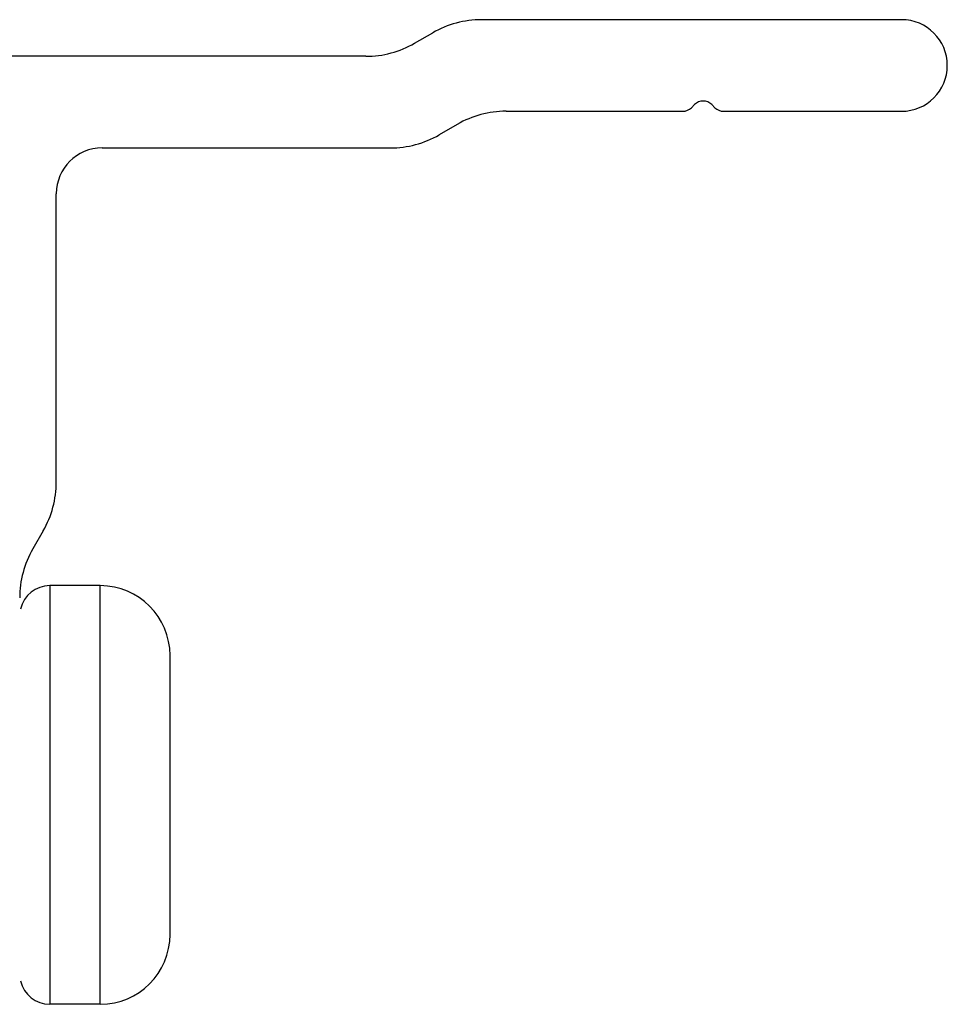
# Model space of a CAD drawing. Header units: inches. Extents: x 0 to 17, y 0 to 11.
# Tile 24 of 44: x 5.762 to 6.061, y 10.365 to 10.682. Entities that reach past the tile are written whole.
import ezdxf

# ---------------------------------------------------------------- set-up
doc = ezdxf.new("R2010")
doc.units = ezdxf.units.IN
doc.header["$LTSCALE"] = 0.935
doc.header["$MEASUREMENT"] = 0
doc.layers.get('0').update_dxf_attribs({"linetype": 'CONTINUOUS'})

msp = doc.modelspace()

# ---------------------------------------------------------------- linework, layer by layer
at = {"color": 7, "linetype": 'Continuous'}
for p, q in [((6.0464643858, 10.6820488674), (5.910990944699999, 10.6820488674)), ((5.8894029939, 10.6744575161), (5.8952429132, 10.6778291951)), ((5.873654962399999, 10.6702378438), (5.759062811, 10.6702378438)), ((5.918902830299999, 10.6525213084), (5.9759359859, 10.6525213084)), ((5.979704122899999, 10.6546586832), (5.9787198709, 10.6536744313)), ((5.9862561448, 10.6536744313), (5.985271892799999, 10.6546586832)), ((5.989040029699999, 10.6525213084), (6.0464643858, 10.6525213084)), ((5.9031547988, 10.648301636), (5.8973148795, 10.6449299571)), ((5.788590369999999, 10.6407102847), (5.881566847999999, 10.6407102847)), ((5.773826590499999, 10.5329700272), (5.773826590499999, 10.6259465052)), ((5.7696069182, 10.5172219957), (5.766235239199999, 10.5113820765)), ((5.7880155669, 10.4995488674), (5.7717155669, 10.4995488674)), ((5.7717155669, 10.4995488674), (5.7717155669, 10.3645488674)), ((5.7880155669, 10.3645488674), (5.7880155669, 10.4995488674)), ((5.8105155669, 10.3870488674), (5.8105155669, 10.4770488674)), ((5.7880155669, 10.3645488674), (5.7717155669, 10.3645488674))]:
    msp.add_line(p, q, dxfattribs=at)
for centre, radius, start, end in [((5.910990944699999, 10.6505528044), 0.031496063, 90, 120), ((6.0464643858, 10.6672850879), 0.0147637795, 270, 90), ((5.873654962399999, 10.7017339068), 0.031496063, 270, 300), ((5.982488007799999, 10.6518747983), 0.0039370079, 44.99999999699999, 135.0000000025), ((5.918902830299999, 10.6210252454), 0.031496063, 90, 120), ((5.9759359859, 10.6564583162), 0.0039370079, 270, 314.9999999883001), ((5.989040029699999, 10.6564583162), 0.0039370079, 225.0000000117, 270), ((5.881566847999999, 10.6722063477), 0.031496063, 270, 300.0000000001), ((5.788590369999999, 10.6259465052), 0.0147637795, 90, 180), ((5.7423305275, 10.5329700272), 0.031496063, 330, 360), ((5.7935116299, 10.495634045), 0.031496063, 149.9999999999, 180), ((5.7717155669, 10.4898488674), 0.0097, 90, 167.1428571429), ((5.7880155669, 10.4770488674), 0.0225, 0, 90), ((5.7880155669, 10.3870488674), 0.0225, 270, 360), ((5.7717155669, 10.3742488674), 0.0097, 192.8571428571, 270)]:
    msp.add_arc(centre, radius, start, end, dxfattribs=at)

doc.saveas('drawing.dxf')
